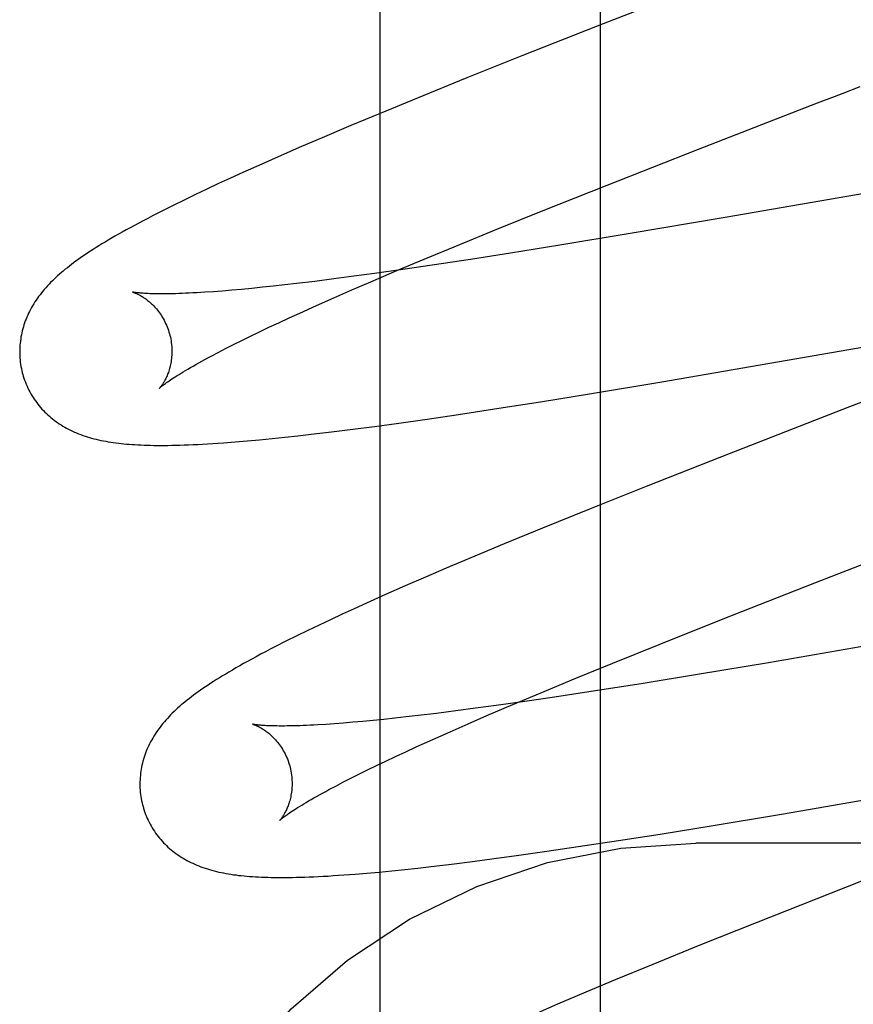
# Model space of a CAD drawing. Header units: inches. Extents: x 0 to 291, y 0 to 188.
# Tile 57 of 113: x 80.409 to 80.519, y 93.517 to 93.647. Entities that reach past the tile are written whole.
import ezdxf

# ---------------------------------------------------------------- set-up
doc = ezdxf.new("R2010")
doc.units = ezdxf.units.IN
doc.header["$LTSCALE"] = 16.018896
doc.header["$MEASUREMENT"] = 0
doc.linetypes.add('HIDDEN', pattern=[0.2, 0.1, -0.1])
doc.layers.add('DEFAULT_2', color=8, linetype='HIDDEN')
doc.layers.add('RIGHT_OR_MAIN_DOOR_ASSEMBLY', color=7, linetype='CONTINUOUS')

msp = doc.modelspace()

# ---------------------------------------------------------------- linework, layer by layer
at = {"layer": 'DEFAULT_2', "color": 8, "linetype": 'HIDDEN'}
for p, q in [((80.4854, 90.06957), (80.4854, 95.57007)), ((80.50297, 93.6528), (80.48496, 93.64579)), ((80.48496, 93.64579), (80.47507, 93.64188)), ((80.47507, 93.64188), (80.46761, 93.63889)), ((80.46761, 93.63889), (80.46142, 93.63638)), ((80.51727, 93.637), (80.51951, 93.63786)), ((80.46142, 93.63638), (80.45644, 93.63432)), ((80.49826, 93.62962), (80.51391, 93.6357)), ((80.45644, 93.63432), (80.45257, 93.63271)), ((80.45257, 93.63271), (80.44883, 93.63112)), ((80.44883, 93.63112), (80.44611, 93.62995)), ((80.44611, 93.62995), (80.44346, 93.6288)), ((80.55716, 93.63026), (80.50177, 93.62065)), ((80.44346, 93.6288), (80.44089, 93.62766)), ((80.48626, 93.62491), (80.49826, 93.62962)), ((80.44089, 93.62766), (80.4384, 93.62654)), ((80.4384, 93.62654), (80.43679, 93.62581)), ((80.43522, 93.62509), (80.43368, 93.62437)), ((80.43679, 93.62581), (80.43522, 93.62509)), ((80.47785, 93.62156), (80.48626, 93.62491)), ((80.43217, 93.62365), (80.43068, 93.62293)), ((80.43368, 93.62437), (80.43217, 93.62365)), ((80.42924, 93.62222), (80.42785, 93.62153)), ((80.43068, 93.62293), (80.42924, 93.62222)), ((80.42785, 93.62153), (80.42654, 93.62086)), ((80.47178, 93.61911), (80.47785, 93.62156)), ((80.50177, 93.62065), (80.48903, 93.61848)), ((80.46691, 93.61711), (80.47178, 93.61911)), ((80.48903, 93.61848), (80.48006, 93.617)), ((80.46223, 93.61518), (80.46691, 93.61711)), ((80.48006, 93.617), (80.47357, 93.61595)), ((80.47357, 93.61595), (80.46833, 93.61513)), ((80.45864, 93.61367), (80.46223, 93.61518)), ((80.46329, 93.61437), (80.45941, 93.6138)), ((80.46833, 93.61513), (80.46329, 93.61437)), ((80.45568, 93.61328), (80.45298, 93.61291)), ((80.4552, 93.6122), (80.45864, 93.61367)), ((80.45941, 93.6138), (80.45568, 93.61328)), ((80.44391, 93.61178), (80.44241, 93.61162)), ((80.44545, 93.61196), (80.44391, 93.61178)), ((80.44786, 93.61225), (80.44545, 93.61196)), ((80.45037, 93.61257), (80.44786, 93.61225)), ((80.45298, 93.61291), (80.45037, 93.61257)), ((80.45273, 93.61113), (80.4552, 93.6122)), ((80.43453, 93.61089), (80.43342, 93.61082)), ((80.43571, 93.61098), (80.43453, 93.61089)), ((80.43694, 93.61108), (80.43571, 93.61098)), ((80.43823, 93.6112), (80.43694, 93.61108)), ((80.43957, 93.61132), (80.43823, 93.6112)), ((80.44097, 93.61147), (80.43957, 93.61132)), ((80.44241, 93.61162), (80.44097, 93.61147)), ((80.45035, 93.61008), (80.45273, 93.61113)), ((80.44588, 93.60808), (80.44806, 93.60907)), ((80.44806, 93.60907), (80.45035, 93.61008)), ((80.44448, 93.60744), (80.44588, 93.60808)), ((80.49344, 93.59904), (80.54861, 93.60861)), ((80.44184, 93.60621), (80.44314, 93.60682)), ((80.44314, 93.60682), (80.44448, 93.60744)), ((80.4394, 93.60504), (80.44059, 93.60561)), ((80.44059, 93.60561), (80.44184, 93.60621)), ((80.43614, 93.60341), (80.43717, 93.60394)), ((80.43717, 93.60394), (80.43826, 93.60448)), ((80.43826, 93.60448), (80.4394, 93.60504)), ((80.43426, 93.60243), (80.43517, 93.60291)), ((80.43517, 93.60291), (80.43614, 93.60341)), ((80.48422, 93.59751), (80.49344, 93.59904)), ((80.47749, 93.59642), (80.48422, 93.59751)), ((80.52263, 93.59751), (80.51812, 93.59576)), ((80.47203, 93.59557), (80.47749, 93.59642)), ((80.46673, 93.59476), (80.47203, 93.59557)), ((80.51812, 93.59576), (80.50127, 93.5892)), ((80.45569, 93.59319), (80.4586, 93.59359)), ((80.4586, 93.59359), (80.4626, 93.59415)), ((80.4626, 93.59415), (80.46673, 93.59476)), ((80.44739, 93.59215), (80.45007, 93.59247)), ((80.45007, 93.59247), (80.45284, 93.59282)), ((80.45284, 93.59282), (80.45569, 93.59319)), ((80.43588, 93.59103), (80.43738, 93.59115)), ((80.43738, 93.59115), (80.43896, 93.59128)), ((80.43896, 93.59128), (80.44058, 93.59143)), ((80.44058, 93.59143), (80.44225, 93.59159)), ((80.44225, 93.59159), (80.44393, 93.59176)), ((80.44393, 93.59176), (80.44564, 93.59195)), ((80.44564, 93.59195), (80.44739, 93.59215)), ((80.50127, 93.5892), (80.4914, 93.5853)), ((80.4914, 93.5853), (80.48394, 93.58232)), ((80.48394, 93.58232), (80.47775, 93.5798)), ((80.47775, 93.5798), (80.47275, 93.57775)), ((80.51353, 93.57262), (80.52811, 93.57829)), ((80.47275, 93.57775), (80.46888, 93.57613)), ((80.46888, 93.57613), (80.46513, 93.57455)), ((80.46513, 93.57455), (80.4624, 93.57338)), ((80.4624, 93.57338), (80.45975, 93.57222)), ((80.57013, 93.57299), (80.50745, 93.56213)), ((80.45975, 93.57222), (80.45716, 93.57109)), ((80.5015, 93.5679), (80.51353, 93.57262)), ((80.45716, 93.57109), (80.45466, 93.56997)), ((80.45304, 93.56923), (80.45146, 93.56851)), ((80.45466, 93.56997), (80.45304, 93.56923)), ((80.44992, 93.56779), (80.44842, 93.56708)), ((80.45146, 93.56851), (80.44992, 93.56779)), ((80.49308, 93.56454), (80.5015, 93.5679)), ((80.44695, 93.56637), (80.44549, 93.56566)), ((80.44842, 93.56708), (80.44695, 93.56637)), ((80.44549, 93.56566), (80.44406, 93.56495)), ((80.44406, 93.56495), (80.44268, 93.56425)), ((80.487, 93.56209), (80.49308, 93.56454)), ((80.48214, 93.56009), (80.487, 93.56209)), ((80.50745, 93.56213), (80.49839, 93.56062)), ((80.47746, 93.55815), (80.48214, 93.56009)), ((80.49839, 93.56062), (80.49072, 93.55938)), ((80.49072, 93.55938), (80.48441, 93.55839)), ((80.47388, 93.55664), (80.47746, 93.55815)), ((80.47935, 93.55762), (80.47545, 93.55705)), ((80.48441, 93.55839), (80.47935, 93.55762)), ((80.46899, 93.55615), (80.46637, 93.5558)), ((80.4717, 93.55652), (80.46899, 93.55615)), ((80.47046, 93.55518), (80.47388, 93.55664)), ((80.47545, 93.55705), (80.4717, 93.55652)), ((80.45837, 93.55485), (80.45692, 93.55469)), ((80.45988, 93.55501), (80.45837, 93.55485)), ((80.46143, 93.55519), (80.45988, 93.55501)), ((80.46385, 93.55548), (80.46143, 93.55519)), ((80.46637, 93.5558), (80.46385, 93.55548)), ((80.46799, 93.55411), (80.47046, 93.55518)), ((80.45045, 93.55411), (80.44932, 93.55403)), ((80.45163, 93.5542), (80.45045, 93.55411)), ((80.45287, 93.5543), (80.45163, 93.5542)), ((80.45417, 93.55442), (80.45287, 93.5543)), ((80.45552, 93.55455), (80.45417, 93.55442)), ((80.45692, 93.55469), (80.45552, 93.55455)), ((80.46562, 93.55306), (80.46799, 93.55411)), ((80.46335, 93.55205), (80.46562, 93.55306)), ((80.4598, 93.55043), (80.46118, 93.55107)), ((80.46118, 93.55107), (80.46335, 93.55205)), ((80.50916, 93.54224), (80.56433, 93.55181)), ((80.45718, 93.5492), (80.45846, 93.54981)), ((80.45846, 93.54981), (80.4598, 93.55043)), ((80.45477, 93.54804), (80.45595, 93.54861)), ((80.45595, 93.54861), (80.45718, 93.5492)), ((80.45156, 93.54643), (80.45257, 93.54695)), ((80.45257, 93.54695), (80.45364, 93.54749)), ((80.45364, 93.54749), (80.45477, 93.54804)), ((80.44971, 93.54546), (80.45061, 93.54593)), ((80.45061, 93.54593), (80.45156, 93.54643)), ((80.49995, 93.54071), (80.50916, 93.54224)), ((80.49322, 93.53962), (80.49995, 93.54071)), ((80.48776, 93.53877), (80.49322, 93.53962)), ((80.47834, 93.53736), (80.48246, 93.53796)), ((80.48246, 93.53796), (80.48776, 93.53877)), ((80.9729, 93.5384), (80.4979, 93.5384)), ((80.53254, 93.53844), (80.51569, 93.53187)), ((80.47143, 93.53639), (80.47434, 93.53679)), ((80.47434, 93.53679), (80.47834, 93.53736)), ((80.46139, 93.53515), (80.46314, 93.53535)), ((80.46314, 93.53535), (80.46582, 93.53567)), ((80.46582, 93.53567), (80.46858, 93.53602)), ((80.46858, 93.53602), (80.47143, 93.53639)), ((80.45168, 93.53424), (80.45316, 93.53435)), ((80.45316, 93.53435), (80.45471, 93.53448)), ((80.45471, 93.53448), (80.45633, 93.53463)), ((80.45633, 93.53463), (80.45799, 93.53479)), ((80.45799, 93.53479), (80.45968, 93.53497)), ((80.45968, 93.53497), (80.46139, 93.53515)), ((80.51569, 93.53187), (80.50584, 93.52797)), ((80.50584, 93.52797), (80.49842, 93.525)), ((80.49842, 93.525), (80.49226, 93.52249)), ((80.49226, 93.52249), (80.4873, 93.52044)), ((80.4873, 93.52044), (80.48346, 93.51883)), ((80.48346, 93.51883), (80.47975, 93.51726)), ((80.47975, 93.51726), (80.47705, 93.51609))]:
    msp.add_line(p, q, dxfattribs=at)
for points in [[(80.51391, 93.6357), (80.51615, 93.63656), (80.51727, 93.637)], [(80.42654, 93.62086), (80.42591, 93.62053), (80.4253, 93.62021), (80.42472, 93.6199), (80.42415, 93.6196), (80.4236, 93.6193), (80.42308, 93.61901), (80.42257, 93.61873), (80.42208, 93.61845), (80.42161, 93.61818), (80.42116, 93.61792), (80.42072, 93.61766), (80.4203, 93.61741), (80.41989, 93.61716), (80.4195, 93.61692), (80.41912, 93.61668), (80.41876, 93.61645), (80.4184, 93.61622), (80.41806, 93.61599), (80.41772, 93.61577), (80.4174, 93.61555), (80.41708, 93.61533), (80.41677, 93.61511), (80.41647, 93.6149), (80.41618, 93.61468), (80.4159, 93.61447), (80.41562, 93.61425), (80.41535, 93.61404), (80.41508, 93.61383), (80.41482, 93.61361), (80.41457, 93.6134)], [(80.41457, 93.6134), (80.41432, 93.61318), (80.41407, 93.61297), (80.41384, 93.61275), (80.4136, 93.61253), (80.41338, 93.61231), (80.41315, 93.61209), (80.41294, 93.61186), (80.41273, 93.61164), (80.41252, 93.61141), (80.41232, 93.61118), (80.41213, 93.61095), (80.41194, 93.61072), (80.41176, 93.61049), (80.41158, 93.61025), (80.41141, 93.61002), (80.41125, 93.60978), (80.41109, 93.60954), (80.41094, 93.60929), (80.41079, 93.60905), (80.41065, 93.6088), (80.41051, 93.60855), (80.41038, 93.6083), (80.41026, 93.60805), (80.41014, 93.6078), (80.41003, 93.60755), (80.40993, 93.60729), (80.40983, 93.60704), (80.40974, 93.60679), (80.40965, 93.60653), (80.40957, 93.60627), (80.4095, 93.60601), (80.40943, 93.60575), (80.40937, 93.60548), (80.40931, 93.60522), (80.40926, 93.60495), (80.40922, 93.60468), (80.40918, 93.6044), (80.40915, 93.60413), (80.40912, 93.60385), (80.40911, 93.60358), (80.40909, 93.6033), (80.40909, 93.60302), (80.40909, 93.60274), (80.4091, 93.60247), (80.40912, 93.60219), (80.40914, 93.60191), (80.40917, 93.60163), (80.40921, 93.60135), (80.40926, 93.60107), (80.40931, 93.6008), (80.40937, 93.60052), (80.40943, 93.60025), (80.4095, 93.60001)], [(80.42393, 93.61084), (80.42391, 93.61084), (80.4239, 93.61084), (80.42391, 93.61084), (80.42392, 93.61084), (80.42394, 93.61083), (80.42397, 93.61082), (80.42401, 93.61081), (80.42405, 93.6108), (80.4241, 93.61078), (80.42415, 93.61076), (80.42422, 93.61074), (80.42428, 93.61071), (80.42435, 93.61068), (80.42443, 93.61065), (80.42451, 93.61061), (80.4246, 93.61057), (80.42469, 93.61053), (80.42478, 93.61048), (80.42488, 93.61043), (80.42498, 93.61037), (80.42508, 93.61031), (80.42519, 93.61024), (80.4253, 93.61017), (80.42541, 93.6101), (80.42553, 93.61002), (80.42565, 93.60994), (80.42577, 93.60985), (80.42589, 93.60975), (80.42602, 93.60965), (80.42614, 93.60955), (80.42627, 93.60943), (80.4264, 93.60931), (80.42653, 93.60919), (80.42666, 93.60906), (80.42679, 93.60892), (80.42692, 93.60877), (80.42706, 93.60862), (80.42719, 93.60846), (80.42732, 93.60829), (80.42745, 93.60812), (80.42757, 93.60794), (80.4277, 93.60775), (80.42782, 93.60756), (80.42794, 93.60736), (80.42805, 93.60716), (80.42816, 93.60694), (80.42826, 93.60673), (80.42836, 93.60651), (80.42846, 93.60628), (80.42855, 93.60605), (80.42863, 93.60582), (80.4287, 93.60558), (80.42877, 93.60537)], [(80.43342, 93.61082), (80.43236, 93.61075), (80.43185, 93.61072), (80.43136, 93.6107), (80.43089, 93.61068), (80.43043, 93.61066), (80.42999, 93.61064), (80.42956, 93.61063), (80.42915, 93.61062), (80.42875, 93.61061), (80.42837, 93.61061), (80.42801, 93.61061), (80.42766, 93.6106), (80.42733, 93.61061), (80.42702, 93.61061), (80.42672, 93.61062), (80.42644, 93.61062), (80.42618, 93.61063), (80.42593, 93.61064), (80.4257, 93.61065), (80.42549, 93.61067), (80.42529, 93.61068), (80.4251, 93.61069), (80.42493, 93.61071), (80.42478, 93.61072), (80.42464, 93.61073), (80.42451, 93.61075), (80.42439, 93.61076), (80.42429, 93.61078), (80.4242, 93.61079), (80.42413, 93.6108), (80.42406, 93.61081), (80.42401, 93.61082), (80.42397, 93.61083), (80.42393, 93.61084), (80.42393, 93.61084)], [(80.42877, 93.60537), (80.42882, 93.60516), (80.42888, 93.60492), (80.42893, 93.60468), (80.42897, 93.60443), (80.42901, 93.60419), (80.42904, 93.60395), (80.42906, 93.60371), (80.42907, 93.60347), (80.42908, 93.60324), (80.42908, 93.60301), (80.42908, 93.60278), (80.42907, 93.60256), (80.42905, 93.60234), (80.42903, 93.60212), (80.42901, 93.60191), (80.42898, 93.60171), (80.42894, 93.60151), (80.42891, 93.60132), (80.42886, 93.60113), (80.42882, 93.60095), (80.42877, 93.60078), (80.42872, 93.60061), (80.42867, 93.60044), (80.42862, 93.60029), (80.42856, 93.60014), (80.42851, 93.59999), (80.42845, 93.59985), (80.42839, 93.59972), (80.42834, 93.59959), (80.42828, 93.59947), (80.42822, 93.59936), (80.42816, 93.59924), (80.4281, 93.59914), (80.42805, 93.59904), (80.42799, 93.59894), (80.42793, 93.59885), (80.42788, 93.59877), (80.42783, 93.59869), (80.42778, 93.59862), (80.42773, 93.59855), (80.42768, 93.59849), (80.42764, 93.59843), (80.4276, 93.59838), (80.42756, 93.59833), (80.42753, 93.59829), (80.4275, 93.59826), (80.42747, 93.59823), (80.42745, 93.59821), (80.42744, 93.59819), (80.42743, 93.59818), (80.42742, 93.59818)], [(80.42742, 93.59818), (80.42743, 93.59819), (80.42745, 93.5982), (80.42747, 93.59822), (80.4275, 93.59825), (80.42754, 93.59829), (80.42759, 93.59833), (80.42765, 93.59838), (80.42772, 93.59844), (80.42781, 93.5985), (80.4279, 93.59857), (80.428, 93.59865), (80.42812, 93.59874), (80.42825, 93.59883), (80.42839, 93.59894), (80.42854, 93.59905), (80.42871, 93.59916), (80.42889, 93.59929), (80.42909, 93.59942), (80.4293, 93.59956), (80.42953, 93.5997), (80.42977, 93.59986), (80.43002, 93.60002), (80.43029, 93.60018), (80.43058, 93.60036), (80.43088, 93.60054), (80.43119, 93.60072), (80.43152, 93.60092), (80.43187, 93.60111), (80.43223, 93.60132), (80.43261, 93.60153), (80.433, 93.60175), (80.4334, 93.60197), (80.43382, 93.6022), (80.43426, 93.60243)], [(80.4095, 93.60001), (80.40956, 93.59979), (80.40965, 93.59952), (80.40974, 93.59925), (80.40984, 93.59899), (80.40994, 93.59873), (80.41005, 93.59847), (80.41017, 93.59822), (80.41029, 93.59797), (80.41042, 93.59772), (80.41056, 93.59747), (80.4107, 93.59723), (80.41084, 93.597), (80.411, 93.59677), (80.41115, 93.59654), (80.41132, 93.59632), (80.41149, 93.5961), (80.41166, 93.59588), (80.41183, 93.59567), (80.41202, 93.59547), (80.4122, 93.59527), (80.41239, 93.59508), (80.41259, 93.59489), (80.41278, 93.5947), (80.41299, 93.59452), (80.41319, 93.59435), (80.4134, 93.59417), (80.41361, 93.59401), (80.41383, 93.59385), (80.41406, 93.59369), (80.41429, 93.59353), (80.41452, 93.59338), (80.41476, 93.59323), (80.41501, 93.59309), (80.41526, 93.59295), (80.41551, 93.59282), (80.41577, 93.59269), (80.41603, 93.59256), (80.41629, 93.59244), (80.41656, 93.59233), (80.41683, 93.59222), (80.41711, 93.59211), (80.41739, 93.59201), (80.41767, 93.59191), (80.41796, 93.59182), (80.41825, 93.59173), (80.41854, 93.59165), (80.41884, 93.59157), (80.41915, 93.59149), (80.41946, 93.59142), (80.41977, 93.59135), (80.42008, 93.59129), (80.4204, 93.59123), (80.42073, 93.59117), (80.42106, 93.59112), (80.42139, 93.59107), (80.42172, 93.59103), (80.42206, 93.59098), (80.42241, 93.59094), (80.42276, 93.59091), (80.42312, 93.59087), (80.42348, 93.59084), (80.42385, 93.59082), (80.42423, 93.59079), (80.42462, 93.59077), (80.42501, 93.59075), (80.42542, 93.59074), (80.42583, 93.59072), (80.42626, 93.59071), (80.42669, 93.5907), (80.42714, 93.5907), (80.4276, 93.5907), (80.42807, 93.5907), (80.42856, 93.5907), (80.42906, 93.59071), (80.42958, 93.59072), (80.43012, 93.59073), (80.43068, 93.59075), (80.43126, 93.59077), (80.43186, 93.59079), (80.43248, 93.59082), (80.43311, 93.59086), (80.43377, 93.59089), (80.43446, 93.59093), (80.43588, 93.59103)], [(80.44268, 93.56425), (80.44201, 93.5639), (80.44137, 93.56357), (80.44074, 93.56324), (80.44014, 93.56292), (80.43957, 93.5626), (80.43902, 93.5623), (80.43849, 93.56201), (80.43799, 93.56172), (80.4375, 93.56145), (80.43703, 93.56117), (80.43658, 93.56091), (80.43615, 93.56065), (80.43573, 93.5604), (80.43533, 93.56015), (80.43494, 93.55991), (80.43456, 93.55967), (80.4342, 93.55943), (80.43385, 93.5592), (80.43351, 93.55897), (80.43317, 93.55875), (80.43285, 93.55853), (80.43254, 93.5583), (80.43224, 93.55809), (80.43194, 93.55787), (80.43166, 93.55765), (80.43138, 93.55744), (80.4311, 93.55722), (80.43084, 93.55701), (80.43058, 93.55679), (80.43032, 93.55658)], [(80.43032, 93.55658), (80.43008, 93.55636), (80.42983, 93.55615), (80.4296, 93.55593), (80.42937, 93.55571), (80.42914, 93.55549), (80.42892, 93.55527), (80.42871, 93.55505), (80.4285, 93.55482), (80.42829, 93.5546), (80.4281, 93.55437), (80.4279, 93.55414), (80.42772, 93.55391), (80.42754, 93.55368), (80.42736, 93.55344), (80.42719, 93.55321), (80.42703, 93.55297), (80.42687, 93.55273), (80.42672, 93.55248), (80.42657, 93.55224), (80.42643, 93.55199), (80.42629, 93.55174), (80.42616, 93.55149), (80.42604, 93.55124), (80.42592, 93.55099), (80.42581, 93.55074), (80.42571, 93.55049), (80.42561, 93.55024), (80.42552, 93.54998), (80.42544, 93.54973), (80.42536, 93.54947), (80.42528, 93.54921), (80.42522, 93.54894), (80.42515, 93.54868), (80.4251, 93.54841), (80.42505, 93.54814), (80.42501, 93.54787), (80.42497, 93.5476), (80.42494, 93.54733), (80.42491, 93.54705), (80.4249, 93.54678), (80.42489, 93.5465), (80.42488, 93.54622), (80.42488, 93.54595), (80.42489, 93.54567), (80.42491, 93.54539), (80.42493, 93.54511), (80.42497, 93.54483), (80.425, 93.54456), (80.42505, 93.54428), (80.4251, 93.544), (80.42516, 93.54373), (80.42523, 93.54346), (80.42529, 93.54322)], [(80.43972, 93.55405), (80.43971, 93.55405), (80.43969, 93.55405), (80.43969, 93.55405), (80.4397, 93.55405), (80.43971, 93.55405), (80.43973, 93.55404), (80.43976, 93.55403), (80.43979, 93.55402), (80.43984, 93.55401), (80.43989, 93.55399), (80.43994, 93.55397), (80.44, 93.55395), (80.44007, 93.55392), (80.44014, 93.55389), (80.44022, 93.55386), (80.4403, 93.55382), (80.44038, 93.55378), (80.44047, 93.55374), (80.44057, 93.55369), (80.44067, 93.55364), (80.44077, 93.55358), (80.44087, 93.55352), (80.44098, 93.55346), (80.44109, 93.55339), (80.4412, 93.55331), (80.44132, 93.55323), (80.44143, 93.55315), (80.44156, 93.55306), (80.44168, 93.55296), (80.4418, 93.55286), (80.44193, 93.55276), (80.44206, 93.55264), (80.44219, 93.55253), (80.44232, 93.5524), (80.44245, 93.55227), (80.44258, 93.55213), (80.44271, 93.55199), (80.44284, 93.55183), (80.44298, 93.55167), (80.44311, 93.55151), (80.44323, 93.55133), (80.44336, 93.55115), (80.44349, 93.55097), (80.44361, 93.55077), (80.44372, 93.55057), (80.44384, 93.55037), (80.44395, 93.55016), (80.44405, 93.54994), (80.44415, 93.54972), (80.44425, 93.54949), (80.44434, 93.54926), (80.44442, 93.54903), (80.4445, 93.54879), (80.44456, 93.54858)], [(80.44932, 93.55403), (80.44826, 93.55397), (80.44775, 93.55394), (80.44725, 93.55391), (80.44677, 93.55389), (80.44631, 93.55387), (80.44587, 93.55386), (80.44543, 93.55384), (80.44502, 93.55383), (80.44462, 93.55382), (80.44424, 93.55382), (80.44387, 93.55381), (80.44352, 93.55381), (80.44318, 93.55381), (80.44287, 93.55382), (80.44257, 93.55382), (80.44228, 93.55383), (80.44202, 93.55384), (80.44177, 93.55385), (80.44153, 93.55386), (80.44131, 93.55387), (80.44111, 93.55388), (80.44092, 93.5539), (80.44075, 93.55391), (80.44059, 93.55393), (80.44045, 93.55394), (80.44032, 93.55396), (80.4402, 93.55397), (80.44009, 93.55398), (80.44, 93.554), (80.43992, 93.55401), (80.43986, 93.55402), (80.4398, 93.55403), (80.43976, 93.55404), (80.43973, 93.55404), (80.43972, 93.55405)], [(80.44456, 93.54858), (80.44461, 93.54837), (80.44467, 93.54813), (80.44472, 93.54788), (80.44476, 93.54764), (80.4448, 93.5474), (80.44483, 93.54715), (80.44485, 93.54691), (80.44486, 93.54668), (80.44487, 93.54644), (80.44487, 93.54621), (80.44487, 93.54598), (80.44486, 93.54575), (80.44484, 93.54553), (80.44482, 93.54532), (80.4448, 93.54511), (80.44477, 93.5449), (80.44473, 93.54471), (80.44469, 93.54451), (80.44465, 93.54433), (80.44461, 93.54414), (80.44456, 93.54397), (80.44451, 93.5438), (80.44446, 93.54364), (80.4444, 93.54348), (80.44435, 93.54333), (80.44429, 93.54319), (80.44424, 93.54305), (80.44418, 93.54292), (80.44412, 93.54279), (80.44406, 93.54267), (80.444, 93.54255), (80.44394, 93.54244), (80.44389, 93.54233), (80.44383, 93.54223), (80.44377, 93.54214), (80.44372, 93.54205), (80.44366, 93.54197), (80.44361, 93.54189), (80.44356, 93.54182), (80.44351, 93.54175), (80.44347, 93.54169), (80.44342, 93.54163), (80.44338, 93.54158), (80.44335, 93.54153), (80.44331, 93.54149), (80.44328, 93.54146), (80.44326, 93.54143), (80.44324, 93.54141), (80.44322, 93.5414), (80.44322, 93.54139)], [(80.44322, 93.54139), (80.44321, 93.54138), (80.44322, 93.54139), (80.44323, 93.5414), (80.44324, 93.54141), (80.44327, 93.54144), (80.4433, 93.54147), (80.44334, 93.5415), (80.4434, 93.54155), (80.44346, 93.5416), (80.44353, 93.54166), (80.44361, 93.54172), (80.44371, 93.5418), (80.44381, 93.54188), (80.44393, 93.54197), (80.44406, 93.54206), (80.44421, 93.54216), (80.44436, 93.54227), (80.44453, 93.54239), (80.44472, 93.54252), (80.44492, 93.54265), (80.44513, 93.54279), (80.44536, 93.54294), (80.4456, 93.54309), (80.44586, 93.54326), (80.44614, 93.54342), (80.44643, 93.5436), (80.44673, 93.54378), (80.44705, 93.54397), (80.44739, 93.54416), (80.44774, 93.54437), (80.4481, 93.54457), (80.44848, 93.54479), (80.44888, 93.545), (80.44929, 93.54523), (80.44971, 93.54546)], [(80.42529, 93.54322), (80.42535, 93.543), (80.42544, 93.54273), (80.42553, 93.54246), (80.42563, 93.5422), (80.42573, 93.54194), (80.42584, 93.54168), (80.42596, 93.54143), (80.42608, 93.54118), (80.42621, 93.54093), (80.42635, 93.54068), (80.42649, 93.54044), (80.42664, 93.54021), (80.42679, 93.53998), (80.42695, 93.53975), (80.42711, 93.53953), (80.42728, 93.53931), (80.42745, 93.53909), (80.42762, 93.53888), (80.42781, 93.53868), (80.42799, 93.53848), (80.42818, 93.53829), (80.42838, 93.5381), (80.42857, 93.53791), (80.42878, 93.53773), (80.42898, 93.53756), (80.42919, 93.53738), (80.4294, 93.53722), (80.42962, 93.53706), (80.42985, 93.5369), (80.43008, 93.53674), (80.43031, 93.53659), (80.43055, 93.53644), (80.43079, 93.5363), (80.43104, 93.53616), (80.4313, 93.53603), (80.43156, 93.5359), (80.43182, 93.53577), (80.43208, 93.53565), (80.43235, 93.53554), (80.43262, 93.53543), (80.43289, 93.53532), (80.43317, 93.53522), (80.43346, 93.53512), (80.43375, 93.53503), (80.43404, 93.53494), (80.43433, 93.53486), (80.43463, 93.53478), (80.43493, 93.5347), (80.43524, 93.53463), (80.43555, 93.53456), (80.43587, 93.5345), (80.43619, 93.53444), (80.43651, 93.53438), (80.43684, 93.53433), (80.43717, 93.53428), (80.43751, 93.53424), (80.43785, 93.53419), (80.4382, 93.53415), (80.43856, 93.53412), (80.43892, 93.53408), (80.43929, 93.53405), (80.43966, 93.53402), (80.44005, 93.534), (80.44044, 93.53398), (80.44084, 93.53396), (80.44125, 93.53394), (80.44167, 93.53393), (80.44211, 93.53392), (80.44255, 93.53391), (80.443, 93.53391), (80.44347, 93.5339), (80.44395, 93.53391), (80.44444, 93.53391), (80.44494, 93.53392), (80.44547, 93.53393), (80.44601, 93.53394), (80.44656, 93.53396), (80.44713, 93.53398), (80.44772, 93.53401), (80.44833, 93.53404), (80.44896, 93.53407), (80.44961, 93.5341), (80.45028, 93.53415), (80.45168, 93.53424)], [(80.4229, 93.46446), (80.42354, 93.47407), (80.42544, 93.48353), (80.42857, 93.49267), (80.43289, 93.50133), (80.43832, 93.50937), (80.44477, 93.51665), (80.45215, 93.52305), (80.46031, 93.52844), (80.46913, 93.53274), (80.47844, 93.53587), (80.48808, 93.53776), (80.4979, 93.5384)]]:
    msp.add_lwpolyline(points, dxfattribs=at)
at = {"layer": 'RIGHT_OR_MAIN_DOOR_ASSEMBLY', "color": 3, "linetype": 'Continuous'}
msp.add_line((80.4564, 103.28674), (80.4564, 82.78674), dxfattribs=at)

doc.saveas('drawing.dxf')
